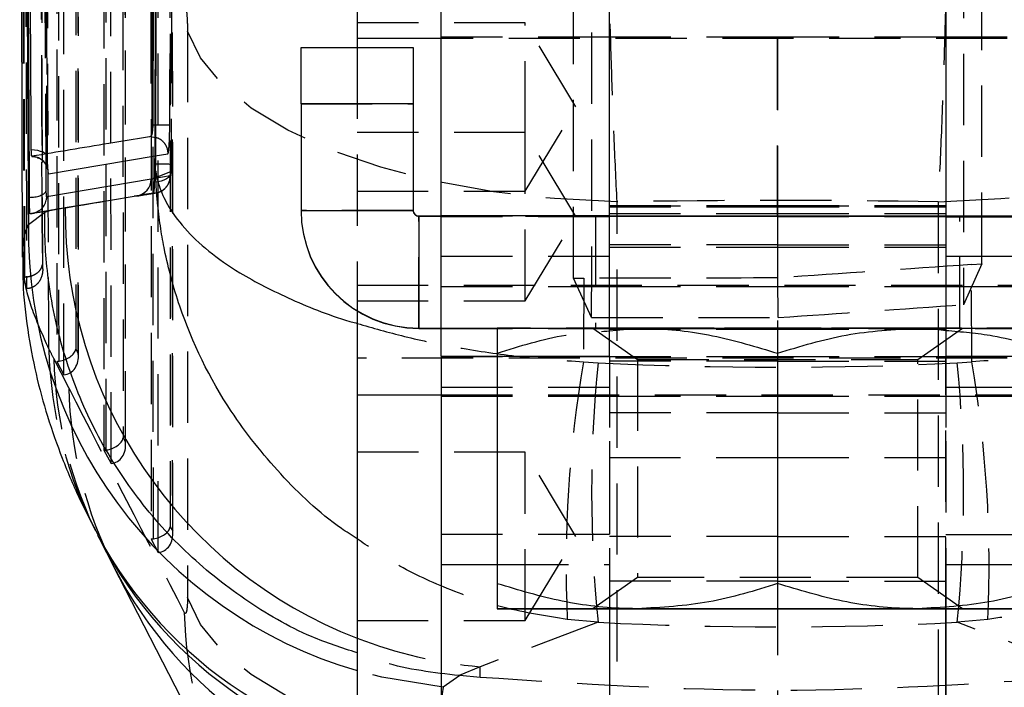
# Model space of a CAD drawing. Extents: x 41 to 411, y 12 to 288.
# Tile 14 of 24: x 253 to 271, y 242 to 254. Entities that reach past the tile are written whole.
import ezdxf

# ---------------------------------------------------------------- set-up
doc = ezdxf.new("R2010")
doc.units = 0
doc.linetypes.add('HIDDEN', pattern=[1.905, 1.27, -0.635])
doc.layers.get('0').update_dxf_attribs({"linetype": 'CONTINUOUS'})

msp = doc.modelspace()

# ---------------------------------------------------------------- linework, layer by layer
at = {"color": 7, "linetype": 'CONTINUOUS'}
for p, q in [((260.904568, 250.818875), (260.904568, 264.018875)), ((263.904568, 250.818875), (263.904568, 264.018875)), ((269.904568, 264.018875), (269.904568, 250.818875)), ((253.38633, 263.529815), (253.433378, 250.080725)), ((255.776829, 261.480864), (255.741123, 252.439948)), ((255.793322, 261.480864), (255.758848, 252.439948)), ((259.404569, 255.935483), (259.404569, 253.98085)), ((260.904568, 253.98085), (259.404569, 253.98085)), ((259.404569, 253.98085), (259.404569, 253.817463)), ((258.404568, 253.817463), (260.404568, 253.817463)), ((258.404568, 252.817665), (258.404568, 253.817463)), ((260.404568, 253.817463), (260.404568, 252.817665)), ((260.404568, 252.817665), (258.404568, 252.817665)), ((258.404568, 252.817665), (258.404568, 250.917665)), ((260.404568, 252.817665), (260.404568, 250.917665)), ((255.741123, 252.439948), (255.758839, 252.439948)), ((255.758839, 252.439948), (255.802955, 252.439823)), ((255.72924, 252.23435), (255.727911, 252.232892)), ((255.727911, 252.232892), (255.801114, 252.217958)), ((255.797877, 251.61551), (255.799322, 251.741438)), ((255.797877, 251.61551), (255.811343, 251.620767)), ((255.730642, 251.471688), (253.868748, 251.159405)), ((253.537452, 251.149127), (253.556393, 251.149127)), ((253.556393, 251.149127), (253.556408, 251.149127)), ((255.008023, 251.101233), (255.430638, 251.169665)), ((253.539901, 251.018066), (253.541847, 250.662733)), ((253.961736, 250.929195), (254.199944, 250.968691)), ((254.199944, 250.968691), (255.008023, 251.101233)), ((253.541847, 250.662733), (253.834251, 250.883132)), ((253.558582, 250.861981), (253.961736, 250.929195)), ((253.834251, 250.883132), (253.961736, 250.929195)), ((258.404568, 250.917665), (260.404568, 250.917665)), ((258.404568, 250.914439), (258.404568, 250.917665)), ((260.504569, 250.817665), (260.504569, 248.817665)), ((260.504569, 250.817665), (260.904568, 250.817665)), ((263.904568, 250.818875), (260.904568, 250.818875)), ((260.904568, 248.318371), (260.904568, 250.818875)), ((263.904568, 248.318371), (263.904568, 250.818875)), ((263.904568, 250.817665), (269.904568, 250.817665)), ((269.904568, 250.818875), (272.904568, 250.818875)), ((269.904568, 250.818875), (269.904568, 248.318371)), ((259.404569, 249.125585), (259.404569, 247.63085)), ((260.504569, 248.814439), (260.504569, 248.817665)), ((260.504569, 248.817665), (260.904568, 248.817665)), ((260.504569, 248.814439), (260.904568, 248.814439)), ((263.904568, 248.817665), (269.904568, 248.817665)), ((263.904568, 248.768806), (264.404568, 248.816925)), ((263.904568, 248.816859), (264.404568, 248.816925)), ((269.404568, 248.816925), (269.904568, 248.816859)), ((260.904568, 248.318371), (263.904568, 248.318371)), ((260.904568, 248.318371), (260.904568, 245.142376)), ((261.904568, 248.318371), (261.904568, 244.263216)), ((266.904568, 248.370634), (266.904568, 244.263798)), ((269.904568, 248.318371), (272.904568, 248.318371)), ((259.404569, 247.63085), (260.904568, 247.63085)), ((259.404569, 247.63085), (259.404569, 241.930849)), ((254.80496, 245.071908), (255.070451, 244.551178)), ((260.904568, 245.142376), (260.904568, 244.605849)), ((255.048504, 244.594575), (257.128873, 240.551108)), ((260.904568, 244.605849), (261.904568, 244.605849)), ((260.904568, 244.605849), (260.904568, 240.110274)), ((263.904568, 243.816327), (263.904568, 231.016867)), ((263.904568, 243.815246), (263.904568, 231.016867)), ((269.904568, 231.016867), (269.904568, 243.816327)), ((269.904568, 243.815246), (269.904568, 231.016867))]:
    msp.add_line(p, q, dxfattribs=at)
at = {"color": 7, "linetype": 'HIDDEN'}
for p, q in [((263.261203, 249.710693), (263.26121, 263.999536)), ((270.547933, 249.965403), (270.547927, 263.744826)), ((253.467042, 249.723183), (253.431861, 263.26371)), ((254.042965, 261.40755), (254.048366, 248.225428)), ((254.087566, 248.228979), (254.082168, 261.405082)), ((254.174956, 247.987294), (254.169614, 261.027363)), ((254.383909, 261.024759), (254.389063, 248.443758)), ((254.431953, 248.363076), (254.426817, 260.895947)), ((254.434834, 248.313964), (254.429671, 260.91621)), ((254.884885, 258.880189), (254.889898, 246.642394)), ((254.929098, 246.645945), (254.924087, 258.877721)), ((255.016489, 246.40426), (255.011533, 258.500001)), ((255.225827, 258.497397), (255.230595, 246.860724)), ((255.273485, 246.780042), (255.268737, 258.368587)), ((255.276367, 246.73093), (255.27159, 258.388849)), ((266.904568, 257.782225), (266.904568, 250.861999)), ((266.904568, 250.80585), (266.904568, 257.05585)), ((255.726803, 256.352828), (255.731431, 245.05936)), ((255.770631, 245.062912), (255.766006, 256.35036)), ((255.858021, 244.821226), (255.853452, 255.97264)), ((256.067746, 255.970036), (256.072127, 245.27769)), ((256.115018, 245.197008), (256.110656, 255.841225)), ((256.117899, 245.147896), (256.11351, 255.861488)), ((256.379024, 254.11425), (256.379024, 244.016883)), ((262.404569, 254.260483), (259.404569, 254.260483)), ((262.404569, 252.30585), (262.404569, 254.260483)), ((263.305859, 252.760483), (262.404569, 254.260483)), ((263.904568, 254.005849), (260.904568, 254.005849)), ((272.904568, 253.98085), (260.904568, 253.98085)), ((266.904568, 254.005849), (263.904568, 254.005849)), ((269.904568, 254.005849), (266.904568, 254.005849)), ((272.904568, 254.005849), (269.904568, 254.005849)), ((260.404568, 253.814641), (258.404568, 253.814641)), ((259.404569, 253.817463), (259.404569, 249.125585)), ((258.404568, 252.814439), (260.404568, 252.814439)), ((262.404569, 251.260483), (263.305859, 252.760483)), ((253.79703, 249.866692), (253.790458, 252.3546)), ((262.404569, 252.30585), (259.404569, 252.30585)), ((262.404569, 249.30585), (262.404569, 252.30585)), ((263.305859, 250.80585), (262.404569, 252.30585)), ((255.799873, 251.888158), (256.029852, 251.926759)), ((256.071475, 251.530603), (255.79501, 251.482814)), ((255.795333, 251.496703), (256.081148, 251.607228)), ((256.081148, 251.607228), (256.0814, 251.595498)), ((255.430638, 251.169665), (255.4756, 251.173578)), ((259.404569, 251.260483), (262.404569, 251.260483)), ((253.564855, 250.861981), (255.008023, 251.101233)), ((266.904568, 251.000001), (263.904568, 251.000001)), ((263.904568, 250.999429), (266.904568, 250.999429)), ((266.904568, 250.975263), (263.904568, 250.975263)), ((264.040662, 240.971691), (264.040662, 251.069058)), ((269.904568, 251.000001), (266.904568, 251.000001)), ((266.904568, 250.999429), (269.904568, 250.999429)), ((269.904568, 250.975263), (266.904568, 250.975263)), ((269.768475, 251.069058), (269.768475, 240.971691)), ((253.55842, 250.861969), (253.558582, 250.861969)), ((253.558582, 250.861981), (253.564855, 250.861981)), ((253.564947, 250.861972), (253.564855, 250.861974)), ((260.404568, 250.914439), (258.404568, 250.914439)), ((260.404568, 250.914439), (260.404568, 250.917665)), ((260.504569, 250.814439), (260.504569, 250.817665)), ((260.504569, 248.814439), (260.504569, 250.814439)), ((260.504569, 250.814439), (273.304568, 250.814439)), ((263.904568, 250.817867), (260.904568, 250.817867)), ((260.904568, 250.817665), (263.904568, 250.817665)), ((263.904568, 250.808923), (260.904568, 250.808923)), ((263.904568, 250.804599), (260.904568, 250.804599)), ((262.404569, 249.30585), (263.305859, 250.80585)), ((263.654568, 250.816052), (263.654568, 248.816052)), ((263.904568, 250.861999), (266.904568, 250.861999)), ((266.904568, 250.80585), (263.904568, 250.80585)), ((266.904568, 250.861999), (269.904568, 250.861999)), ((266.904568, 250.861999), (266.904568, 246.510483)), ((266.904568, 250.80585), (269.904568, 250.80585)), ((266.904568, 250.80585), (266.904568, 248.370634)), ((269.904568, 250.817867), (272.904568, 250.817867)), ((269.904568, 250.817665), (272.904568, 250.817665)), ((269.904568, 250.808923), (272.904568, 250.808923)), ((269.904568, 250.804599), (272.904568, 250.804599)), ((270.154568, 248.816052), (270.154568, 250.816052)), ((266.904568, 250.30585), (263.904568, 250.30585)), ((263.904568, 250.261926), (266.904568, 250.261926)), ((263.904568, 250.261354), (266.904568, 250.261354)), ((266.904568, 250.30585), (269.904568, 250.30585)), ((266.904568, 250.261926), (269.904568, 250.261926)), ((266.904568, 250.261354), (269.904568, 250.261354)), ((260.904568, 250.101425), (263.904568, 250.101425)), ((269.904568, 250.101425), (272.904568, 250.101425)), ((270.547933, 249.965403), (270.221966, 249.236294)), ((270.36033, 249.952407), (270.547933, 249.965403)), ((270.36852, 248.217664), (270.36033, 249.952407)), ((253.467041, 249.723183), (253.479127, 249.723536)), ((259.404569, 249.585483), (272.904568, 249.585483)), ((260.904568, 249.560483), (263.904568, 249.560483)), ((263.261203, 249.710693), (263.447681, 249.710813)), ((263.586877, 249.005807), (263.261203, 249.710693)), ((263.447681, 249.710813), (263.440617, 248.217664)), ((263.904568, 249.560483), (266.904568, 249.560483)), ((266.904568, 249.560483), (269.904568, 249.560483)), ((266.916567, 249.005807), (266.905178, 249.711741)), ((269.904568, 249.560483), (272.904568, 249.560483)), ((259.404569, 249.30585), (262.404569, 249.30585)), ((263.586877, 249.005807), (266.916567, 249.005807)), ((260.904568, 248.817665), (263.904568, 248.817665)), ((260.904568, 248.814439), (272.904568, 248.814439)), ((263.608861, 248.816052), (264.404568, 248.258891)), ((263.904568, 248.801054), (266.904568, 248.801054)), ((266.904568, 248.801054), (269.904568, 248.801054)), ((269.404568, 248.258891), (270.200276, 248.816052)), ((269.904568, 248.817665), (272.904568, 248.817665)), ((254.389063, 248.443758), (254.431953, 248.363076)), ((261.904568, 248.370052), (261.904568, 248.318371)), ((263.904568, 248.318371), (263.904568, 246.802685)), ((263.904568, 248.318371), (263.904568, 243.816327)), ((269.904568, 248.318371), (269.904568, 246.802685)), ((269.904568, 243.816327), (269.904568, 248.318371)), ((254.260996, 247.755575), (253.995505, 248.276305)), ((254.048366, 248.225428), (254.174956, 247.987294)), ((272.904568, 248.28085), (259.404569, 248.28085)), ((263.904568, 248.30585), (260.904568, 248.30585)), ((263.440617, 248.217664), (263.700756, 248.197274)), ((266.904568, 248.30585), (263.904568, 248.30585)), ((266.904568, 248.23085), (263.904568, 248.23085)), ((264.404568, 248.258892), (264.404568, 244.373213)), ((269.904568, 248.30585), (266.904568, 248.30585)), ((266.904568, 248.23085), (269.904568, 248.23085)), ((269.404568, 244.373213), (269.404568, 248.258892)), ((272.904568, 248.30585), (269.904568, 248.30585)), ((270.10838, 248.197274), (270.36852, 248.217664)), ((260.904568, 247.764907), (263.904568, 247.764907)), ((260.904568, 247.63085), (272.904568, 247.63085)), ((269.904568, 247.764907), (272.904568, 247.764907)), ((260.904568, 247.60585), (263.904568, 247.60585)), ((263.904568, 247.60585), (266.904568, 247.60585)), ((266.904568, 247.60585), (269.904568, 247.60585)), ((269.904568, 247.60585), (272.904568, 247.60585)), ((266.904568, 247.306056), (263.904568, 247.306056)), ((266.904568, 247.306056), (269.904568, 247.306056)), ((255.230595, 246.860724), (255.273485, 246.780042)), ((263.904568, 246.802685), (263.904568, 243.815246)), ((269.904568, 246.802685), (269.904568, 243.815246)), ((254.889898, 246.642394), (255.016489, 246.40426)), ((262.404569, 246.60585), (259.404569, 246.60585)), ((262.404569, 243.60585), (262.404569, 246.60585)), ((263.305859, 245.105849), (262.404569, 246.60585)), ((263.904568, 246.510483), (266.904568, 246.510483)), ((266.904568, 246.510483), (269.904568, 246.510483)), ((256.072127, 245.27769), (256.115018, 245.197008)), ((255.731431, 245.05936), (255.858021, 244.821226)), ((263.904568, 245.142376), (261.904568, 245.142376)), ((262.404569, 243.60585), (263.305859, 245.105849)), ((266.904568, 245.105849), (263.904568, 245.105849)), ((266.904568, 245.105849), (269.904568, 245.105849)), ((269.904568, 245.142376), (271.904568, 245.142376)), ((261.904568, 244.605849), (263.904568, 244.605849)), ((269.904568, 244.605849), (271.904568, 244.605849)), ((264.404568, 244.373213), (263.608861, 243.816052)), ((266.904568, 244.305849), (263.904568, 244.305849)), ((266.904568, 244.305849), (269.904568, 244.305849)), ((270.200276, 243.816052), (269.404568, 244.373213)), ((266.904568, 244.263798), (266.904568, 244.26147)), ((266.904568, 244.26147), (266.904568, 231.017217)), ((264.404568, 243.815179), (263.904568, 243.815246)), ((269.904568, 243.815246), (269.404568, 243.815179)), ((259.404569, 243.60585), (262.404569, 243.60585)), ((263.700756, 243.575352), (261.596784, 242.782791)), ((263.700756, 243.575352), (263.152871, 243.622977)), ((270.656265, 243.622977), (270.10838, 243.575352)), ((272.212353, 242.782791), (270.10838, 243.575352)), ((261.596784, 242.782791), (261.225878, 242.624754)), ((261.596784, 242.592303), (261.596784, 242.782791)), ((261.234394, 242.624001), (260.937127, 242.42043)), ((261.225878, 242.624754), (261.234394, 242.624001)), ((261.596784, 242.592303), (261.234394, 242.624001)), ((261.596784, 240.916635), (261.596784, 242.592303)), ((260.937127, 242.42043), (260.904568, 242.182574))]:
    msp.add_line(p, q, dxfattribs=at)
at = {"color": 8, "linetype": 'CONTINUOUS'}
for p, q in [((253.898768, 251.569071), (255.799873, 251.888158)), ((253.860268, 251.275345), (253.857886, 251.724762)), ((255.730642, 251.471688), (255.795333, 251.496703)), ((255.79501, 251.482814), (255.730642, 251.471688)), ((261.904568, 245.142376), (260.904568, 245.142376))]:
    msp.add_line(p, q, dxfattribs=at)
at = {"color": 7, "linetype": 'HIDDEN', "flags": 128}
for points in [[(264.040662, 251.069058), (262.923438, 251.125877), (261.83498, 251.249327), (260.796176, 251.437037), (259.826959, 251.685406), (258.945928, 251.989669), (258.16999, 252.343985), (257.514034, 252.741556), (256.990649, 253.174753), (256.609877, 253.635263), (256.379024, 254.11425)], [(269.768475, 251.069058), (270.885699, 251.125877), (271.974157, 251.249327), (273.012961, 251.437037), (273.982178, 251.685406), (274.863209, 251.989669), (275.639147, 252.343985), (276.295102, 252.741556), (276.818488, 253.174753), (277.19926, 253.635263), (277.430113, 254.11425)], [(253.796375, 249.877254), (253.794958, 250.426372), (253.790101, 252.352261)], [(253.877674, 251.856525), (253.875636, 251.882397), (253.862026, 251.907545), (253.837369, 251.931005), (253.802607, 251.95188), (253.759075, 251.969367), (253.708441, 251.982798), (253.652645, 251.991656), (253.593827, 251.995604)], [(256.0814, 251.595498), (256.078011, 251.571139), (256.063449, 251.536478), (256.038018, 251.504563), (256.00268, 251.476605), (255.958779, 251.453666), (255.907982, 251.436617), (255.852219, 251.426106), (255.793606, 251.422532)], [(266.904568, 250.815397), (267.603222, 250.815412), (268.269208, 250.815457), (268.871385, 250.81553), (269.381595, 250.815628), (269.775983, 250.815745), (270.036106, 250.815877), (270.149802, 250.816017), (270.111755, 250.816158), (269.923743, 250.816295), (269.594558, 250.81642), (269.139592, 250.816528), (268.580118, 250.816614), (267.942298, 250.816673), (267.255955, 250.816704), (266.553182, 250.816704), (265.866838, 250.816673), (265.229018, 250.816614), (264.669545, 250.816528), (264.214579, 250.81642), (263.885394, 250.816295), (263.697382, 250.816158), (263.659335, 250.816017), (263.773031, 250.815877), (264.033154, 250.815745), (264.427542, 250.815628), (264.937752, 250.81553), (265.539929, 250.815457), (266.205914, 250.815412), (266.904568, 250.815397)], [(261.904568, 248.816052), (261.947344, 248.816184), (262.074939, 248.816313), (262.285171, 248.816438), (262.574441, 248.816556), (262.937802, 248.816666), (263.369035, 248.816765), (263.860761, 248.816852), (263.904568, 248.816859)], [(264.404568, 248.815179), (263.860761, 248.815252), (263.369035, 248.815339), (262.937802, 248.815438), (262.574441, 248.815548), (262.285171, 248.815666), (262.074939, 248.815791), (261.947344, 248.815921), (261.904568, 248.816052)], [(263.608861, 248.816052), (263.685912, 248.815909), (263.913465, 248.815773), (264.280878, 248.81565), (264.770972, 248.815546), (265.360831, 248.815465), (266.022873, 248.815412), (266.726142, 248.815389), (267.437755, 248.815396), (268.124436, 248.815435), (268.754077, 248.815502), (269.297237, 248.815595), (269.728519, 248.81571), (270.027756, 248.81584), (270.180957, 248.81598), (270.180957, 248.816124), (270.027756, 248.816264), (269.728519, 248.816395), (269.297237, 248.816509), (268.754077, 248.816602), (268.124436, 248.81667), (267.437755, 248.816708), (266.726142, 248.816716), (266.022873, 248.816692), (265.360831, 248.816639), (264.770972, 248.816559), (264.280878, 248.816454), (263.913465, 248.816331), (263.685912, 248.816195), (263.608861, 248.816052)], [(266.904568, 248.815397), (267.603222, 248.815412), (268.269208, 248.815457), (268.871385, 248.815531), (269.381595, 248.815628), (269.775983, 248.815745), (270.036106, 248.815877), (270.149802, 248.816017), (270.111755, 248.816158), (269.923743, 248.816295), (269.594558, 248.81642), (269.139592, 248.816528), (268.580118, 248.816614), (267.942298, 248.816673), (267.255955, 248.816704), (266.553182, 248.816704), (265.866838, 248.816673), (265.229018, 248.816614), (264.669545, 248.816528), (264.214579, 248.81642), (263.885394, 248.816295), (263.697382, 248.816158), (263.659335, 248.816017), (263.773031, 248.815877), (264.033154, 248.815745), (264.427542, 248.815628), (264.937752, 248.815531), (265.539929, 248.815457), (266.205914, 248.815412), (266.904568, 248.815397)], [(269.404568, 248.815179), (268.817986, 248.815121), (268.198664, 248.815078), (267.557199, 248.815053), (266.904568, 248.815044), (266.251937, 248.815053), (265.610473, 248.815078), (264.991151, 248.815121), (264.404568, 248.815179)], [(271.904568, 248.816052), (271.861793, 248.815921), (271.734198, 248.815791), (271.523966, 248.815666), (271.234695, 248.815548), (270.871335, 248.815438), (270.440102, 248.815339), (269.948375, 248.815252), (269.404568, 248.815179)], [(269.904568, 248.816859), (269.948375, 248.816852), (270.440102, 248.816765), (270.871335, 248.816666), (271.234695, 248.816556), (271.523966, 248.816438), (271.734198, 248.816313), (271.861793, 248.816184), (271.904568, 248.816052)], [(264.404568, 248.258891), (264.477214, 248.258771), (264.690928, 248.258657), (265.033291, 248.258557), (265.484406, 248.258477), (266.018056, 248.25842), (266.603227, 248.258391), (267.20591, 248.258391), (267.791081, 248.25842), (268.32473, 248.258477), (268.775845, 248.258557), (269.118209, 248.258657), (269.331923, 248.258771), (269.404568, 248.258892)], [(269.404568, 244.373213), (269.404568, 244.373213), (269.331923, 244.373092), (269.118209, 244.372979), (268.775845, 244.372879), (268.32473, 244.372798), (267.791081, 244.372742), (267.20591, 244.372712), (266.603227, 244.372712), (266.018056, 244.372742), (265.484406, 244.372798), (265.033291, 244.372879), (264.690928, 244.372979), (264.477214, 244.373092), (264.404568, 244.373213)], [(264.040662, 240.971691), (262.923438, 241.028511), (261.83498, 241.151961), (260.796176, 241.339671), (259.826959, 241.588041), (258.945928, 241.892303), (258.16999, 242.246619), (257.514034, 242.64419), (256.990649, 243.077387), (256.609877, 243.537897), (256.379024, 244.016883)], [(263.904568, 243.815777), (263.913465, 243.815773), (264.280878, 243.81565), (264.770972, 243.815546), (265.360831, 243.815465), (266.022873, 243.815412), (266.726142, 243.815389), (267.437755, 243.815396), (268.124436, 243.815435), (268.754077, 243.815503), (269.297237, 243.815595), (269.728519, 243.81571), (269.904568, 243.815777)], [(269.404568, 243.815179), (268.817986, 243.815121), (268.198664, 243.815078), (267.557199, 243.815053), (266.904568, 243.815044), (266.251937, 243.815053), (265.610473, 243.815078), (264.991151, 243.815121), (264.404568, 243.815179)], [(260.937127, 242.42043), (259.845284, 242.597578), (259.404569, 242.713288)]]:
    msp.add_lwpolyline(points, dxfattribs=at)
at = {"color": 7, "linetype": 'CONTINUOUS', "flags": 128}
for points in [[(264.404568, 248.816925), (264.991151, 248.816984), (265.610473, 248.817026), (266.251937, 248.817052), (266.904568, 248.81706), (267.557199, 248.817052), (268.198664, 248.817026), (268.817986, 248.816984), (269.404568, 248.816925)], [(261.904568, 243.816052), (261.947344, 243.816184), (262.074939, 243.816313), (262.285171, 243.816438), (262.574441, 243.816556), (262.937802, 243.816666), (263.369035, 243.816765), (263.860761, 243.816852), (264.404568, 243.816926)], [(263.904568, 243.815246), (263.860761, 243.815252), (263.369035, 243.81534), (262.937802, 243.815439), (262.574441, 243.815548), (262.285171, 243.815666), (262.074939, 243.815791), (261.947344, 243.815921), (261.904568, 243.816052)], [(269.904568, 243.815777), (270.027756, 243.81584), (270.180957, 243.81598), (270.180957, 243.816124), (270.027756, 243.816264), (269.728519, 243.816395), (269.297237, 243.816509), (268.754077, 243.816602), (268.124436, 243.816669), (267.437755, 243.816708), (266.726142, 243.816716), (266.022873, 243.816693), (265.360831, 243.816639), (264.770972, 243.816559), (264.280878, 243.816454), (263.913465, 243.816331), (263.685912, 243.816195), (263.608861, 243.816052), (263.608861, 243.816052)], [(263.608861, 243.816052), (263.685912, 243.815909), (263.904568, 243.815777)], [(264.404568, 243.816926), (264.991151, 243.816984), (265.610473, 243.817026), (266.251937, 243.817052), (266.904568, 243.817061), (267.557199, 243.817052), (268.198664, 243.817026), (268.817986, 243.816984), (269.404568, 243.816926)], [(269.404568, 243.816926), (269.948375, 243.816852), (270.440102, 243.816765), (270.871335, 243.816666), (271.234695, 243.816556), (271.523966, 243.816438), (271.734198, 243.816313), (271.861793, 243.816184), (271.904568, 243.816052)], [(271.904568, 243.816052), (271.861793, 243.815921), (271.734198, 243.815791), (271.523966, 243.815666), (271.234695, 243.815548), (270.871335, 243.815439), (270.440102, 243.81534), (269.948375, 243.815252), (269.904568, 243.815246)]]:
    msp.add_lwpolyline(points, dxfattribs=at)
at = {"color": 7, "linetype": 'HIDDEN'}
for centre, radius, start, end in [((255.8657, 256.945723), 4.506337, 269.2021949, 272.5068117), ((255.852807, 246.715117), 5.026605, 87.3596521, 90.6096766), ((260.504569, 250.914439), 0.1, 180.0002001, 269.9999714), ((261.403552, 248.638082), 7.499828, 181.4504996, 207.9897609), ((261.454469, 248.456066), 7.461129, 181.380559, 207.013642), ((284.830954, 244.571724), 21.698834, 170.327009, 182.5059652), ((287.151034, 245.886313), 23.563872, 174.3718289, 185.6281711), ((246.658102, 245.886313), 23.563872, 354.3718289, 5.6281711), ((248.978183, 244.571724), 21.698834, 357.4940348, 9.672991), ((261.720036, 247.935348), 7.461206, 181.3806391, 206.9728847), ((263.798301, 243.934692), 7.478631, 181.4112664, 206.8998764), ((262.318573, 250.854753), 8.104168, 248.9262922, 264.8902369)]:
    msp.add_arc(centre, radius, start, end, dxfattribs=at)
at = {"color": 7, "linetype": 'CONTINUOUS'}
for centre, radius, start, end in [((253.594388, 251.576073), 0.304461, 358.6820555, 88.5144966), ((306.696867, -66.766332), 322.042737, 99.09783419, 99.1599283), ((260.504569, 250.917666), 2.100001, 180.0000165, 270), ((260.504569, 250.91444), 2.100001, 180.0000189, 269.9999961), ((260.504569, 250.917666), 0.1, 180.0002029, 269.9999696)]:
    msp.add_arc(centre, radius, start, end, dxfattribs=at)
at = {"color": 8, "linetype": 'CONTINUOUS'}
for centre, radius, start, end in [((255.426581, 251.473669), 0.304067, 279.2772338, 359.6267506), ((262.331886, 250.879907), 8.132427, 179.3744712, 248.9024935), ((261.68517, 250.531837), 8.144375, 179.0791062, 253.7385013), ((261.541179, 248.769612), 7.683259, 208.3742246, 265.2472065), ((261.603812, 248.598626), 7.659159, 207.456316, 264.7618842), ((261.860966, 248.070612), 7.648367, 207.3971025, 262.8165853)]:
    msp.add_arc(centre, radius, start, end, dxfattribs=at)
at = {"color": 7, "linetype": 'HIDDEN'}
for centre, major_axis, ratio, start_param, end_param in [((263.544495, 252.087609), (-0.000612, 10.150712), 0.004362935, 4.403915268, 5.855745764), ((270.264641, 252.087609), (0.000612, 10.150712), 0.004362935, 0.427439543, 1.855526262), ((266.904568, 229.464003), (60.9, 0), 0.355155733, 1.523752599, 1.617840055), ((266.904568, 249.13591), (60.899987, 4.258677), 0.009408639, 1.513363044, 1.570128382), ((266.904568, 249.136602), (60.9, 0), 0.00944399, 1.570786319, 1.627590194), ((309.677533, 252.087609), (145.157791, 10.150263), 0.000657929, 4.41332422, 4.437067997), ((255.449226, 191.706746), (-3.586511, 58.695509), 0.124031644, 6.005537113, 6.016742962), ((254.087432, 248.425614), (0.300872, 0.075067), 0.622694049, 4.558702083, 5.9921159), ((254.130322, 248.344932), (-0.087528, 0.350817), 0.8313797, 2.997150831, 4.558524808), ((254.045355, 248.504765), (0.305189, 0.040553), 0.906183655, 4.602349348, 4.730309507), ((266.904568, 302.633464), (60.9, 0), 0.895101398, 4.659756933, 4.765021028), ((258.861077, 287.329846), (-49.103136, 110.12253), 0.175757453, 1.858998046, 1.89813797), ((254.928964, 246.84258), (0.300872, 0.075067), 0.622694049, 4.558702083, 5.9921159), ((254.971854, 246.761898), (-0.087528, 0.350817), 0.8313797, 2.997150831, 4.558524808), ((254.886887, 246.921732), (0.305189, 0.040553), 0.906183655, 4.602349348, 4.730309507), ((255.770496, 245.259546), (0.300872, 0.075067), 0.622694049, 4.558702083, 5.9921159), ((255.813386, 245.178864), (-0.087528, 0.350817), 0.8313797, 2.997150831, 4.558524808), ((255.72842, 245.338698), (0.305189, 0.040553), 0.906183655, 4.602349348, 4.730309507), ((266.904568, 302.633464), (60.9, 0), 0.971100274, 4.659756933, 4.765021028)]:
    msp.add_ellipse(centre, major_axis=major_axis, ratio=ratio, start_param=start_param, end_param=end_param, dxfattribs=at)
for points, knots in [([(253.479127, 249.723536), (253.473108, 251.979965), (253.461064, 256.495495), (253.450791, 261.011024), (253.445651, 263.270123)], [0, 0, 0, 0, 0.499704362, 1, 1, 1, 1]), ([(253.479524, 263.0785), (253.479825, 262.925896), (253.481572, 262.041176), (253.489268, 258.227997), (253.498763, 253.861385), (253.507535, 250.226897), (253.509239, 249.520867)], [0, 0, 0, 0, 0.0337677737, 0.1957685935, 0.8437714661, 1, 1, 1, 1]), ([(253.749641, 263.208729), (253.75005, 263.025691), (253.752094, 262.1105), (253.760873, 258.266707), (253.771308, 254.02822), (253.780822, 250.52188), (253.78239, 249.944167)], [0, 0, 0, 0, 0.041397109, 0.206985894, 0.869341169, 1, 1, 1, 1]), ([(253.857886, 251.724762), (253.84815, 253.524822), (253.828216, 257.210118), (253.810779, 260.895359), (253.801858, 262.780568)], [0, 0, 0, 0, 0.488443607, 1, 1, 1, 1]), ([(253.823442, 262.226876), (253.83195, 260.498625), (253.848967, 257.041866), (253.868105, 253.585058), (253.877674, 251.856525)], [0, 0, 0, 0, 0.4999627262, 1, 1, 1, 1]), ([(253.878295, 251.865292), (253.878293, 251.865467), (253.853659, 255.337315), (253.839803, 258.786171), (253.825948, 262.234854)], [0, 0, 0, 0, 0.000050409, 1, 1, 1, 1]), ([(256.121925, 262.073038), (256.121246, 261.870069), (256.117848, 260.855227), (256.106058, 257.409675), (256.093659, 254.167094), (256.084365, 251.736386)], [0, 0, 0, 0, 0.058907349, 0.29453671, 1, 1, 1, 1]), ([(253.906127, 248.448236), (253.90129, 249.763275), (253.884713, 254.270295), (253.870099, 258.77144), (253.859749, 261.959261)], [0, 0, 0, 0, 0.291775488, 1, 1, 1, 1]), ([(256.062798, 252.443698), (256.063631, 252.646666), (256.067795, 253.661505), (256.079844, 256.675688), (256.090076, 259.486906), (256.097353, 261.486251)], [0, 0, 0, 0, 0.067337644, 0.336688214, 1, 1, 1, 1]), ([(253.790101, 252.352261), (253.789873, 252.442455), (253.782247, 255.461299), (253.775574, 258.480093), (253.769101, 261.408694)], [0, 0, 0, 0, 0.029877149, 1, 1, 1, 1]), ([(256.306905, 254.794369), (256.30914, 254.787331), (256.319242, 254.755521), (256.33709, 254.671002), (256.354597, 254.543108), (256.368073, 254.402169), (256.377181, 254.259762), (256.378436, 254.16073), (256.379024, 254.11425)], [0, 0, 0, 0, 0.060458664, 0.273247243, 0.486140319, 0.609924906, 0.816921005, 1, 1, 1, 1]), ([(264.040662, 251.069058), (264.022505, 251.456267), (263.986191, 252.230685), (263.939768, 253.477076), (263.916385, 254.328419), (263.904568, 254.758642)], [0, 0, 0, 0, 0.330948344, 0.661896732, 1, 1, 1, 1]), ([(269.904568, 254.782447), (269.895295, 254.428941), (269.873453, 253.596362), (269.827586, 252.334405), (269.787733, 251.481295), (269.768475, 251.069058)], [0, 0, 0, 0, 0.2760610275, 0.6501800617, 1, 1, 1, 1]), ([(256.029852, 251.926759), (256.032452, 251.930464), (256.03851, 251.939097), (256.047621, 252.008846), (256.055715, 252.129472), (256.061226, 252.281379), (256.06229, 252.391181), (256.062799, 252.443698)], [0, 0, 0, 0, 0.161074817, 0.375336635, 0.589533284, 0.803678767, 1, 1, 1, 1]), ([(255.801114, 252.217958), (255.815141, 252.215744), (255.868601, 252.207304), (255.945992, 252.146815), (256.016749, 252.04721), (256.025484, 251.966909), (256.029852, 251.926759)], [0, 0, 0, 0, 0.106002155, 0.404001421, 0.702000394, 1, 1, 1, 1]), ([(253.877674, 251.856526), (253.877898, 251.834123), (253.878617, 251.762146), (253.880691, 251.685501), (253.883768, 251.656213), (253.884307, 251.651078)], [0, 0, 0, 0, 0.271491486, 0.87225935, 1, 1, 1, 1]), ([(253.886425, 251.649066), (253.886426, 251.649063), (253.886869, 251.646861), (253.885251, 251.656811), (253.883144, 251.684288), (253.879639, 251.753892), (253.878451, 251.833473), (253.878175, 251.885396), (253.878135, 251.892884)], [0, 0, 0, 0, 0.000165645, 0.118098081, 0.298588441, 0.578781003, 0.939248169, 1, 1, 1, 1]), ([(256.084365, 251.736386), (256.084151, 251.712927), (256.083725, 251.666221), (256.082004, 251.626833), (256.081148, 251.607228)], [0, 0, 0, 0, 0.502267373, 1, 1, 1, 1]), ([(255.77523, 251.225038), (255.806756, 251.228708), (255.872336, 251.23634), (255.961148, 251.287403), (256.028945, 251.363627), (256.066097, 251.449234), (256.069869, 251.506305), (256.071475, 251.530603)], [0, 0, 0, 0, 0.2013895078, 0.4189199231, 0.6364508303, 0.8452182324, 1, 1, 1, 1]), ([(255.892486, 251.252083), (255.893622, 251.252358), (255.931238, 251.261482), (255.984178, 251.310534), (256.036986, 251.379577), (256.062028, 251.442263), (256.071908, 251.488639), (256.078409, 251.537974), (256.080681, 251.582602), (256.082393, 251.616237)], [0, 0, 0, 0, 0.007243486, 0.239886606, 0.413724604, 0.55203055, 0.659083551, 0.743052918, 1, 1, 1, 1]), ([(256.081148, 251.607228), (256.08014, 251.591065), (256.078113, 251.558567), (256.0747, 251.5348), (256.072403, 251.53181), (256.071475, 251.530603)], [0, 0, 0, 0, 0.370967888, 0.745943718, 1, 1, 1, 1]), ([(253.615156, 250.866049), (253.728802, 250.885114), (254.348833, 250.989128), (254.969107, 251.090462), (255.47569, 251.173222)], [0, 0, 0, 0, 0.183291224, 1, 1, 1, 1]), ([(255.475704, 251.173564), (255.534906, 251.183228), (255.648205, 251.201723), (255.762125, 251.219978), (255.816519, 251.228693)], [0, 0, 0, 0, 0.522526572, 1, 1, 1, 1]), ([(253.564903, 250.861971), (253.564904, 250.861971), (253.564919, 250.861971), (253.564934, 250.861972), (253.564947, 250.861972)], [0, 0, 0, 0, 0.080817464, 1, 1, 1, 1]), ([(253.564947, 250.861972), (253.600335, 250.862396), (253.63643, 250.862828), (253.66674, 250.87978), (253.667333, 250.880112)], [0, 0, 0, 0, 0.980420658, 1, 1, 1, 1]), ([(253.906127, 248.448236), (253.802531, 248.681449), (253.595337, 249.147876), (253.450529, 249.688725), (253.448111, 249.96537), (253.447125, 250.078213)], [0, 0, 0, 0, 0.371896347, 0.743796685, 1, 1, 1, 1]), ([(253.78239, 249.944167), (253.782358, 249.943645), (253.781077, 249.922331), (253.767633, 249.872548), (253.715747, 249.806492), (253.634469, 249.758002), (253.556796, 249.731481), (253.505084, 249.726191), (253.479127, 249.723536)], [0, 0, 0, 0, 0.005767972, 0.235421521, 0.548316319, 0.748196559, 0.87360563, 1, 1, 1, 1]), ([(253.78239, 249.944167), (253.783786, 249.937094), (253.788189, 249.914787), (253.793053, 249.892485), (253.796375, 249.877254)], [0, 0, 0, 0, 0.317086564, 1, 1, 1, 1]), ([(253.509239, 249.520867), (253.499378, 249.562458), (253.483392, 249.629877), (253.471571, 249.697339), (253.467042, 249.723183)], [0, 0, 0, 0, 0.616899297, 1, 1, 1, 1]), ([(253.796375, 249.877254), (253.796419, 249.876186), (253.798298, 249.8315), (253.78752, 249.745387), (253.736253, 249.641819), (253.666188, 249.572233), (253.591611, 249.530624), (253.536188, 249.524059), (253.509239, 249.520867)], [0, 0, 0, 0, 0.006565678, 0.274715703, 0.524349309, 0.693232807, 0.850842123, 1, 1, 1, 1]), ([(259.404569, 248.902739), (259.681225, 248.822463), (260.251377, 248.657023), (261.229035, 248.45811), (262.300622, 248.29875), (263.060637, 248.244691), (263.440617, 248.217664)], [0, 0, 0, 0, 0.230651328, 0.475340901, 0.737688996, 1, 1, 1, 1]), ([(274.404568, 248.902739), (274.127912, 248.822463), (273.55776, 248.657023), (272.580102, 248.45811), (271.508514, 248.29875), (270.7485, 248.244691), (270.36852, 248.217664)], [0, 0, 0, 0, 0.230651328, 0.475340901, 0.737688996, 1, 1, 1, 1]), ([(261.904568, 248.816052), (261.904568, 248.801711), (261.904568, 248.772823), (261.904568, 248.588018), (261.904568, 248.429223), (261.904568, 248.370052)], [0, 0, 0, 0, 0.382117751, 0.769764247, 1, 1, 1, 1]), ([(261.904568, 248.370052), (262.310021, 248.499065), (262.966467, 248.707943), (263.645094, 248.751971), (263.904568, 248.768806)], [0, 0, 0, 0, 0.617648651, 1, 1, 1, 1]), ([(269.904568, 248.777643), (270.186033, 248.754268), (270.864069, 248.697959), (271.520584, 248.491062), (271.904568, 248.370052)], [0, 0, 0, 0, 0.415118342, 1, 1, 1, 1]), ([(263.152871, 243.622977), (262.774974, 243.684216), (262.019127, 243.806702), (260.961753, 244.177769), (260.081542, 244.596389), (259.599476, 244.929255), (259.404569, 245.063839)], [0, 0, 0, 0, 0.28041767, 0.560875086, 0.822453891, 1, 1, 1, 1]), ([(274.404568, 245.063839), (274.20966, 244.929255), (273.727595, 244.596389), (272.847384, 244.177769), (271.79001, 243.806702), (271.034162, 243.684216), (270.656265, 243.622977)], [0, 0, 0, 0, 0.177546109, 0.439124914, 0.71958233, 1, 1, 1, 1]), ([(256.379024, 244.016883), (256.379008, 244.009896), (256.378877, 243.952816), (256.375211, 243.85661), (256.364228, 243.774626), (256.348731, 243.731083), (256.334479, 243.729031), (256.324291, 243.746475), (256.321939, 243.750503)], [0, 0, 0, 0, 0.03351027, 0.273760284, 0.513952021, 0.673692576, 0.924654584, 1, 1, 1, 1]), ([(261.225878, 242.624754), (260.77045, 242.676741), (260.146532, 242.747962), (259.562333, 242.970749), (259.404569, 243.030913)], [0, 0, 0, 0, 0.72994838, 1, 1, 1, 1]), ([(272.212353, 242.592303), (270.449857, 242.476752), (266.911372, 242.244764), (263.37281, 242.476163), (261.596784, 242.592303)], [0, 0, 0, 0, 0.498093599, 1, 1, 1, 1])]:
    msp.add_open_spline(points, degree=3, knots=knots, dxfattribs=at)
at = {"color": 7, "linetype": 'CONTINUOUS'}
for points, knots in [([(253.478937, 262.968232), (253.488037, 260.998389), (253.506237, 257.058704), (253.527047, 253.118986), (253.537452, 251.149127)], [0, 0, 0, 0, 0.500000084, 1, 1, 1, 1]), ([(253.496373, 262.968232), (253.505805, 260.978843), (253.524484, 257.039156), (253.545837, 253.09944), (253.556408, 251.149127)], [0, 0, 0, 0, 0.504961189, 1, 1, 1, 1]), ([(253.593827, 251.995604), (253.592886, 252.157704), (253.587694, 253.051917), (253.568033, 256.507927), (253.551151, 259.801829), (253.538021, 262.363626)], [0, 0, 0, 0, 0.046903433, 0.258739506, 1, 1, 1, 1]), ([(255.799321, 251.741438), (255.800008, 251.923727), (255.803757, 252.917888), (255.816399, 256.357579), (255.827115, 259.614986), (255.835161, 262.060522)], [0, 0, 0, 0, 0.052995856, 0.289025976, 1, 1, 1, 1]), ([(255.811343, 251.620767), (255.817507, 253.340823), (255.829967, 256.818037), (255.841005, 260.295284), (255.846583, 262.052458)], [0, 0, 0, 0, 0.494665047, 1, 1, 1, 1]), ([(255.741123, 252.439948), (255.74088, 252.416852), (255.740393, 252.37066), (255.737987, 252.308834), (255.734649, 252.261856), (255.731519, 252.240171), (255.729692, 252.235503), (255.72924, 252.23435)], [0, 0, 0, 0, 0.231276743, 0.462557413, 0.693619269, 0.924271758, 1, 1, 1, 1]), ([(255.758839, 252.439948), (255.758839, 252.439927), (255.758839, 252.419123), (255.756989, 252.374998), (255.751836, 252.314203), (255.743651, 252.265681), (255.735633, 252.241289), (255.730719, 252.235955), (255.72924, 252.23435)], [0, 0, 0, 0, 0.000203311, 0.208413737, 0.438853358, 0.669572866, 0.90057653, 1, 1, 1, 1]), ([(255.727911, 252.232892), (255.719993, 252.231601), (255.663371, 252.222367), (255.411932, 252.1813), (254.711283, 252.066306), (254.059385, 251.957045), (253.60228, 251.880432)], [0, 0, 0, 0, 0.01117423, 0.07990746, 0.35484039, 1, 1, 1, 1]), ([(253.60228, 251.880432), (253.600994, 251.882337), (253.59835, 251.886253), (253.595466, 251.920426), (253.59413, 251.960918), (253.593891, 251.988348), (253.593828, 251.995604)], [0, 0, 0, 0, 0.2894558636, 0.5947781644, 0.8928017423, 1, 1, 1, 1]), ([(253.602007, 251.875442), (253.620255, 251.876344), (253.662947, 251.878453), (253.70128, 251.85915), (253.723228, 251.848098)], [0, 0, 0, 0, 0.427431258, 1, 1, 1, 1]), ([(253.883913, 251.660647), (253.884547, 251.658017), (253.886425, 251.650226), (253.886425, 251.649528), (253.886425, 251.649066)], [0, 0, 0, 0, 0.337519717, 1, 1, 1, 1]), ([(255.793606, 251.422532), (255.794663, 251.465238), (255.79616, 251.525724), (255.797487, 251.595113), (255.797877, 251.61551)], [0, 0, 0, 0, 0.706046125, 1, 1, 1, 1]), ([(255.77523, 251.225038), (255.778804, 251.232731), (255.785597, 251.247353), (255.790704, 251.331212), (255.792837, 251.398335), (255.793606, 251.422532)], [0, 0, 0, 0, 0.41523812, 0.7891999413, 1, 1, 1, 1]), ([(253.537452, 251.149127), (253.537987, 251.10399), (253.538538, 251.057576), (253.539865, 251.019124), (253.539901, 251.018066)], [0, 0, 0, 0, 0.972481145, 1, 1, 1, 1]), ([(253.556393, 251.149127), (253.556525, 251.118642), (253.556873, 251.038252), (253.558768, 250.936061), (253.561396, 250.873381), (253.564266, 250.861873), (253.564902, 250.861971), (253.564903, 250.861971)], [0, 0, 0, 0, 0.183770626, 0.484598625, 0.785776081, 0.999895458, 1, 1, 1, 1]), ([(253.556408, 251.149127), (253.590648, 251.15076), (253.659129, 251.154024), (253.750257, 251.177381), (253.819573, 251.21142), (253.847672, 251.241631), (253.857685, 251.263109), (253.859195, 251.270062), (253.86027, 251.275006)], [0, 0, 0, 0, 0.223823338, 0.447645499, 0.671471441, 0.895300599, 0.925542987, 1, 1, 1, 1]), ([(253.667333, 250.880112), (253.697831, 250.89435), (253.759449, 250.923116), (253.827468, 251.002305), (253.856975, 251.073976), (253.866939, 251.127329), (253.868073, 251.147437), (253.868748, 251.159405)], [0, 0, 0, 0, 0.274496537, 0.554589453, 0.834682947, 0.901602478, 1, 1, 1, 1]), ([(253.868748, 251.159405), (253.86779, 251.160541), (253.865474, 251.16329), (253.862569, 251.189592), (253.860753, 251.230628), (253.860401, 251.263094), (253.860268, 251.275344)], [0, 0, 0, 0, 0.2129608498, 0.5149952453, 0.817009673, 1, 1, 1, 1]), ([(253.539901, 251.018066), (253.54143, 250.984836), (253.544694, 250.91391), (253.5517, 250.867642), (253.556831, 250.863416), (253.558582, 250.861974)], [0, 0, 0, 0, 0.367377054, 0.784143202, 1, 1, 1, 1]), ([(259.404569, 243.030913), (259.131152, 243.119563), (258.423768, 243.348917), (257.382899, 243.963111), (256.310705, 244.817579), (255.404585, 245.851836), (254.679355, 247.01879), (254.164215, 248.293385), (253.885923, 249.548033), (253.82763, 250.420313), (253.833567, 250.835314), (253.834251, 250.883132)], [0, 0, 0, 0, 0.083553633, 0.216169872, 0.348786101, 0.481404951, 0.614023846, 0.74664741, 0.879270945, 0.986089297, 1, 1, 1, 1]), ([(253.443871, 250.078225), (253.442518, 249.931845), (253.438374, 249.483566), (253.522297, 248.783319), (253.671764, 247.980702), (253.882724, 247.215887), (254.150851, 246.4623), (254.453182, 245.756749), (254.680564, 245.324939), (254.787653, 245.121573)], [0, 0, 0, 0, 0.068717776, 0.210443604, 0.351381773, 0.499818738, 0.660358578, 0.84004207, 1, 1, 1, 1]), ([(264.404568, 248.816925), (264.463803, 248.816399), (264.912547, 248.812415), (265.758651, 248.714986), (266.52027, 248.486117), (266.904568, 248.370634)], [0, 0, 0, 0, 0.07006277, 0.530770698, 1, 1, 1, 1]), ([(266.904568, 248.370634), (267.31058, 248.495406), (268.130047, 248.747237), (268.977162, 248.793555), (269.404568, 248.816925)], [0, 0, 0, 0, 0.495457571, 1, 1, 1, 1]), ([(269.404568, 248.816925), (269.463855, 248.817157), (269.631179, 248.817812), (269.797305, 248.793403), (269.904568, 248.777643)], [0, 0, 0, 0, 0.354325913, 1, 1, 1, 1]), ([(254.775809, 245.12802), (254.778016, 245.123848), (254.786842, 245.107168), (254.797195, 245.087019), (254.80496, 245.071908)], [0, 0, 0, 0, 0.250071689, 1, 1, 1, 1]), ([(264.404568, 243.816926), (264.345333, 243.817451), (263.89659, 243.821435), (263.050484, 243.918865), (262.288867, 244.147733), (261.904568, 244.263216)], [0, 0, 0, 0, 0.0700627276, 0.5307703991, 1, 1, 1, 1]), ([(261.904568, 244.263216), (261.904568, 244.203959), (261.904568, 244.046271), (261.904568, 243.860468), (261.904568, 243.83092), (261.904568, 243.816052)], [0, 0, 0, 0, 0.2302358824, 0.6126669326, 1, 1, 1, 1]), ([(266.904568, 244.263798), (266.498557, 244.138932), (265.679092, 243.886911), (264.831975, 243.840395), (264.404568, 243.816926)], [0, 0, 0, 0, 0.495458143, 1, 1, 1, 1]), ([(269.404568, 243.816926), (269.345333, 243.817465), (268.896587, 243.821554), (268.050486, 243.91918), (267.288867, 244.148226), (266.904568, 244.263798)], [0, 0, 0, 0, 0.070062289, 0.530770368, 1, 1, 1, 1]), ([(271.904568, 244.263216), (271.498557, 244.138445), (270.679091, 243.886614), (269.831974, 243.840295), (269.404568, 243.816926)], [0, 0, 0, 0, 0.495457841, 1, 1, 1, 1])]:
    msp.add_open_spline(points, degree=3, knots=knots, dxfattribs=at)
at = {"color": 8, "linetype": 'CONTINUOUS'}
for points, knots in [([(253.884307, 251.651078), (253.886113, 251.627864), (253.889993, 251.578001), (253.895712, 251.572181), (253.898768, 251.56907)], [0, 0, 0, 0, 0.465544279, 1, 1, 1, 1]), ([(259.404569, 245.063839), (259.309983, 245.124559), (258.802385, 245.450417), (258.016992, 246.200713), (256.976766, 247.498963), (256.309358, 248.876799), (256.005469, 249.996769), (255.897306, 250.601665), (255.852768, 250.95127), (255.829629, 251.224358), (255.820001, 251.385699), (255.81571, 251.481298), (255.813665, 251.538003), (255.812625, 251.57165), (255.812103, 251.590457), (255.811857, 251.599868), (255.81163, 251.608759), (255.811476, 251.615195), (255.811343, 251.620767)], [0, 0, 0, 0, 0.041527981, 0.222861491, 0.404275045, 0.674489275, 0.811417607, 0.862036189, 0.918469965, 0.951684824, 0.971340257, 0.982993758, 0.989907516, 0.994010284, 0.996445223, 0.997426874, 0.997772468, 1, 1, 1, 1]), ([(255.811343, 251.620767), (255.811676, 251.61841), (255.812062, 251.615687), (255.812611, 251.611928), (255.813197, 251.607944), (255.814398, 251.59999), (255.816654, 251.585754), (255.820745, 251.561769), (255.828485, 251.521328), (255.843938, 251.45307), (255.876931, 251.337524), (255.934093, 251.189539), (256.064085, 250.933405), (256.408576, 250.45904), (257.124377, 249.873875), (258.215005, 249.323851), (258.950454, 249.02692), (259.38736, 248.907445), (259.404569, 248.902739)], [0, 0, 0, 0, 0.002306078, 0.002664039, 0.003680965, 0.006202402, 0.010450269, 0.017608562, 0.029674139, 0.050023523, 0.084410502, 0.142834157, 0.195259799, 0.337027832, 0.616751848, 0.804568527, 0.992302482, 1, 1, 1, 1]), ([(253.447125, 250.078213), (253.442647, 250.134574), (253.424241, 250.366261), (253.491187, 250.535024), (253.541847, 250.662733)], [0, 0, 0, 0, 0.24326692, 1, 1, 1, 1])]:
    msp.add_open_spline(points, degree=3, knots=knots, dxfattribs=at)

doc.saveas('drawing.dxf')
